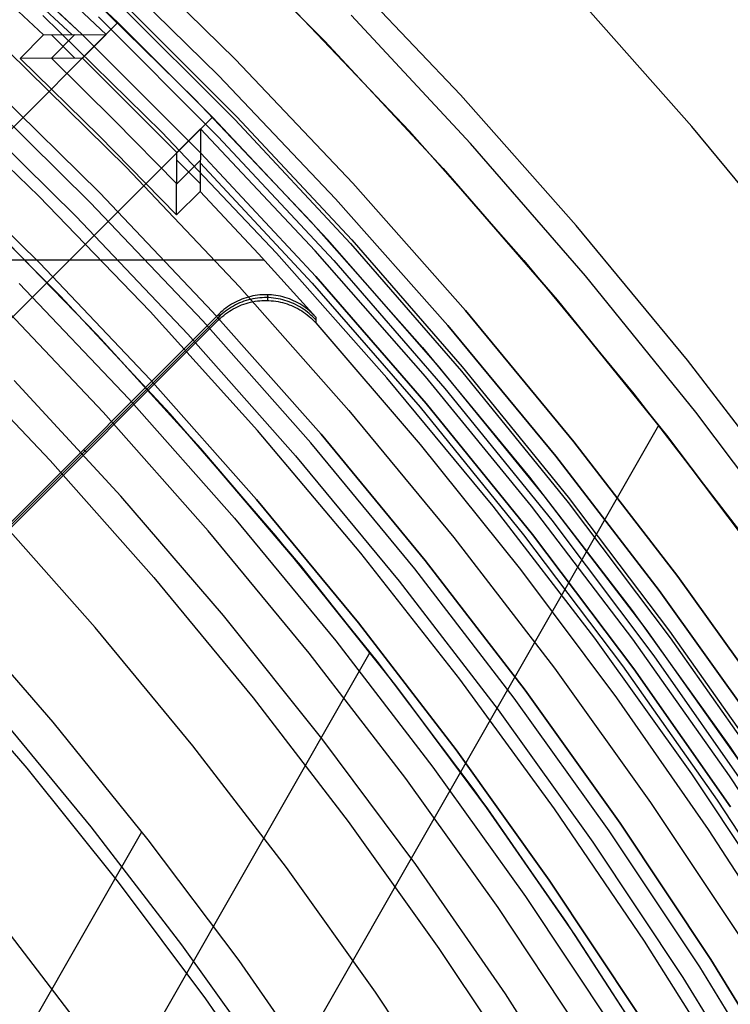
# Model space of a CAD drawing. Header units: millimetres. Extents: x 8929 to 10091, y -2708 to -1691.
# Tile 176 of 196: x 9559 to 9570, y -2021 to -2006. Entities that reach past the tile are written whole.
import ezdxf

# ---------------------------------------------------------------- set-up
doc = ezdxf.new("R2010")
doc.units = ezdxf.units.MM
for name, color, linetype in [('1', 7, 'Continuous'), ('COLOR EXT', 7, 'Continuous'), ('luz', 7, 'Continuous')]:
    doc.layers.add(name, color=color, linetype=linetype)

msp = doc.modelspace()

# ---------------------------------------------------------------- linework, layer by layer
at = {"layer": '1', "color": 7, "true_color": 0xffffff}
for p, q in [((9562.136, -2004.228, 46.606), (9563.977, -2006.074, 46.606)), ((9563.977, -2006.074, 34.804), (9562.136, -2004.228, 34.804)), ((9563.977, -2006.074, 40.705), (9562.136, -2004.228, 40.705)), ((9566.012, -2006.881, 71.704), (9564.21, -2004.983, 71.704)), ((9569.48, -2007.357, 69.704), (9567.693, -2005.339, 69.704)), ((9566.166, -2007.61, 65.998), (9564.377, -2005.688, 65.998)), ((9563.977, -2006.074, 46.606), (9565.753, -2007.982, 46.606)), ((9565.753, -2007.982, 34.804), (9563.977, -2006.074, 34.804)), ((9565.753, -2007.982, 40.705), (9563.977, -2006.074, 40.705)), ((9567.747, -2008.839, 71.704), (9566.012, -2006.881, 71.704)), ((9571.197, -2009.435, 69.704), (9569.48, -2007.357, 69.704)), ((9559.713, -2009.403, 46.153), (9558.002, -2007.721, 46.153)), ((9558.002, -2007.721, 53.153), (9559.713, -2009.403, 53.153)), ((9559.713, -2009.403, 49.653), (9558.002, -2007.721, 49.653)), ((9567.887, -2009.594, 65.998), (9566.166, -2007.61, 65.998)), ((9565.753, -2007.982, 46.606), (9567.462, -2009.95, 46.606)), ((9567.462, -2009.95, 34.804), (9565.753, -2007.982, 34.804)), ((9567.462, -2009.95, 40.705), (9565.753, -2007.982, 40.705)), ((9560.017, -2009.89, 42.804), (9558.311, -2008.181, 42.804)), ((9560.017, -2009.89, 51.854), (9558.311, -2008.181, 51.854)), ((9560.571, -2010.475, 59.909), (9558.966, -2008.826, 59.909)), ((9560.572, -2010.474, 60.904), (9558.967, -2008.825, 60.904)), ((9560.572, -2010.474, 60.406), (9558.967, -2008.825, 60.406)), ((9569.414, -2010.857, 71.704), (9567.747, -2008.839, 71.704)), ((9561.365, -2011.143, 46.153), (9559.713, -2009.403, 46.153)), ((9559.713, -2009.403, 53.153), (9561.365, -2011.143, 53.153)), ((9561.365, -2011.143, 49.653), (9559.713, -2009.403, 49.653)), ((9569.539, -2011.635, 65.998), (9567.887, -2009.594, 65.998)), ((9559.405, -2009.706, 138.188), (9561.047, -2011.435, 138.188)), ((9561.663, -2011.659, 42.804), (9560.017, -2009.89, 42.804)), ((9561.663, -2011.659, 51.854), (9560.017, -2009.89, 51.854)), ((9567.462, -2009.95, 46.606), (9569.101, -2011.977, 46.606)), ((9569.101, -2011.977, 34.804), (9567.462, -2009.95, 34.804)), ((9569.101, -2011.977, 40.705), (9567.462, -2009.95, 40.705)), ((9562.121, -2012.176, 59.909), (9560.571, -2010.475, 59.909)), ((9562.122, -2012.175, 60.904), (9560.572, -2010.474, 60.904)), ((9562.122, -2012.175, 60.406), (9560.572, -2010.474, 60.406)), ((9571.01, -2012.931, 71.704), (9569.414, -2010.857, 71.704)), ((9560.925, -2012.893, 44.653), (9559.328, -2011.161, 44.653)), ((9560.925, -2012.893, 44.653), (9559.328, -2011.161, 44.653)), ((9562.956, -2012.939, 46.153), (9561.365, -2011.143, 46.153)), ((9561.365, -2011.143, 53.153), (9562.956, -2012.939, 53.153)), ((9562.956, -2012.939, 49.653), (9561.365, -2011.143, 49.653)), ((9561.047, -2011.435, 138.188), (9562.628, -2013.219, 138.188)), ((9563.246, -2013.483, 42.804), (9561.663, -2011.659, 42.804)), ((9563.246, -2013.483, 51.854), (9561.663, -2011.659, 51.854)), ((9571.118, -2013.733, 65.998), (9569.539, -2011.635, 65.998)), ((9554.978, -2036.341, 34.804), (9568.983, -2011.827, 34.804)), ((9569.101, -2011.977, 46.606), (9570.669, -2014.059, 46.606)), ((9570.669, -2014.059, 34.804), (9569.101, -2011.977, 34.804)), ((9570.669, -2014.059, 40.705), (9569.101, -2011.977, 40.705)), ((9563.614, -2013.927, 59.909), (9562.121, -2012.176, 59.909)), ((9563.615, -2013.926, 60.904), (9562.122, -2012.175, 60.904)), ((9563.615, -2013.926, 60.406), (9562.122, -2012.175, 60.406)), ((9562.462, -2014.679, 44.653), (9560.925, -2012.893, 44.653)), ((9562.462, -2014.679, 44.653), (9560.925, -2012.893, 44.653)), ((9564.484, -2014.788, 46.153), (9562.956, -2012.939, 46.153)), ((9562.956, -2012.939, 53.153), (9564.484, -2014.788, 53.153)), ((9564.484, -2014.788, 49.653), (9562.956, -2012.939, 49.653)), ((9562.628, -2013.219, 138.188), (9564.147, -2015.057, 138.188)), ((9564.765, -2015.361, 42.804), (9563.246, -2013.483, 42.804)), ((9564.765, -2015.361, 51.854), (9563.246, -2013.483, 51.854)), ((9565.047, -2015.727, 59.909), (9563.614, -2013.927, 59.909)), ((9565.048, -2015.726, 60.904), (9563.615, -2013.926, 60.904)), ((9565.048, -2015.726, 60.406), (9563.615, -2013.926, 60.406)), ((9559.912, -2016.277, 76.403), (9558.428, -2014.567, 76.403)), ((9563.935, -2016.518, 44.653), (9562.462, -2014.679, 44.653)), ((9563.935, -2016.518, 44.653), (9562.462, -2014.679, 44.653)), ((9565.948, -2016.69, 46.153), (9564.484, -2014.788, 46.153)), ((9564.484, -2014.788, 53.153), (9565.948, -2016.69, 53.153)), ((9565.948, -2016.69, 49.653), (9564.484, -2014.788, 49.653)), ((9564.147, -2015.057, 138.188), (9565.601, -2016.947, 138.188)), ((9553.85, -2034.15, 42.804), (9564.661, -2015.228, 42.804)), ((9558.092, -2015.308, 65.998), (9559.516, -2016.965, 65.998)), ((9566.218, -2017.291, 42.804), (9564.765, -2015.361, 42.804)), ((9566.218, -2017.291, 51.854), (9564.765, -2015.361, 51.854)), ((9566.421, -2017.573, 59.909), (9565.047, -2015.727, 59.909)), ((9566.422, -2017.573, 60.904), (9565.048, -2015.726, 60.904)), ((9566.422, -2017.573, 60.406), (9565.048, -2015.726, 60.406)), ((9561.336, -2018.037, 76.403), (9559.912, -2016.277, 76.403)), ((9565.344, -2018.406, 44.653), (9563.935, -2016.518, 44.653)), ((9565.344, -2018.406, 44.653), (9563.935, -2016.518, 44.653)), ((9567.344, -2018.64, 46.153), (9565.948, -2016.69, 46.153)), ((9565.948, -2016.69, 53.153), (9567.344, -2018.64, 53.153)), ((9567.344, -2018.64, 49.653), (9565.948, -2016.69, 49.653)), ((9559.516, -2016.965, 65.998), (9560.884, -2018.669, 65.998)), ((9565.601, -2016.947, 138.188), (9566.989, -2018.886, 138.188)), ((9567.603, -2019.27, 42.804), (9566.218, -2017.291, 42.804)), ((9567.603, -2019.27, 51.854), (9566.218, -2017.291, 51.854)), ((9567.733, -2019.464, 59.909), (9566.421, -2017.573, 59.909)), ((9567.733, -2019.464, 60.904), (9566.422, -2017.573, 60.904)), ((9567.733, -2019.464, 60.406), (9566.422, -2017.573, 60.406)), ((9552.909, -2032.503, 76.403), (9561.242, -2017.917, 76.403)), ((9562.698, -2019.846, 76.403), (9561.336, -2018.037, 76.403)), ((9566.687, -2020.342, 44.653), (9565.344, -2018.406, 44.653)), ((9566.687, -2020.342, 44.653), (9565.344, -2018.406, 44.653)), ((9568.673, -2020.638, 46.153), (9567.344, -2018.64, 46.153)), ((9567.344, -2018.64, 53.153), (9568.673, -2020.638, 53.153)), ((9568.673, -2020.638, 49.653), (9567.344, -2018.64, 49.653)), ((9560.884, -2018.669, 65.998), (9562.193, -2020.418, 65.998)), ((9566.989, -2018.886, 138.188), (9568.309, -2020.871, 138.188)), ((9568.918, -2021.296, 42.804), (9567.603, -2019.27, 42.804)), ((9568.918, -2021.296, 51.854), (9567.603, -2019.27, 51.854)), ((9568.981, -2021.397, 60.904), (9567.733, -2019.464, 60.904)), ((9568.981, -2021.397, 59.909), (9567.733, -2019.464, 59.909)), ((9568.981, -2021.397, 60.406), (9567.733, -2019.464, 60.406)), ((9563.996, -2021.701, 76.403), (9562.698, -2019.846, 76.403)), ((9567.962, -2022.323, 44.653), (9566.687, -2020.342, 44.653)), ((9567.962, -2022.323, 44.653), (9566.687, -2020.342, 44.653)), ((9562.193, -2020.418, 65.998), (9563.441, -2022.211, 65.998))]:
    msp.add_line(p, q, dxfattribs=at)
at = {"layer": 'COLOR EXT', "color": 30, "true_color": 0xff8d00}
for p, q in [((9560.883, -2005.8, 21.604), (9559.05, -2004.077, 21.604)), ((9558.395, -2004.304, -4.596), (9560.196, -2005.981, -4.596)), ((9560.706, -2005.976, -28.696), (9558.88, -2004.26, -28.696)), ((9560.826, -2004.566, -28.696), (9562.645, -2006.354, -28.696)), ((9562.645, -2006.354, -30.696), (9560.826, -2004.566, -30.696)), ((9560.826, -2004.566, -29.696), (9562.645, -2006.354, -29.696)), ((9558.836, -2005.109, 15.504), (9559.77, -2005.985, 15.504)), ((9560.241, -2005.183, 34.804), (9562.038, -2006.949, 34.804)), ((9560.241, -2005.183, 28.204), (9562.038, -2006.949, 28.204)), ((9563.465, -2005.547, 34.804), (9565.248, -2007.425, 34.804)), ((9563.465, -2005.547, -30.696), (9565.248, -2007.425, -30.696)), ((9563.465, -2005.547, 2.054), (9565.248, -2007.425, 2.054)), ((9560.883, -2005.8, 25.604), (9534.012, -2032.67, 25.604)), ((9534.012, -2032.67, 21.604), (9560.883, -2005.8, 21.604)), ((9534.012, -2032.67, 23.604), (9560.883, -2005.8, 23.604)), ((9560.883, -2005.8, 25.604), (9560.883, -2005.8, 21.604)), ((9562.297, -2007.214, 25.604), (9560.883, -2005.8, 25.604)), ((9559.77, -2005.985, 15.504), (9559.416, -2006.339, 15.504)), ((9559.77, -2005.985, 15.504), (9560.706, -2005.976, -28.696)), ((9560.239, -2005.98, -6.596), (9559.885, -2006.334, -6.596)), ((9560.235, -2006.331, -23.117), (9559.887, -2005.984, 9.974)), ((9560.352, -2006.33, -28.696), (9560.706, -2005.976, -28.696)), ((9560.352, -2006.33, -28.696), (9559.416, -2006.339, 15.504)), ((9559.416, -2006.339, 15.504), (9560.601, -2007.496, 15.504)), ((9559.885, -2006.334, -6.596), (9560.833, -2007.264, -6.596)), ((9561.767, -2007.744, -28.696), (9560.352, -2006.33, -28.696)), ((9562.645, -2006.354, -28.696), (9564.4, -2008.202, -28.696)), ((9564.4, -2008.202, -30.696), (9562.645, -2006.354, -30.696)), ((9562.645, -2006.354, -29.696), (9564.4, -2008.202, -29.696)), ((9562.038, -2006.949, 34.804), (9563.774, -2008.777, 34.804)), ((9562.038, -2006.949, 28.204), (9563.774, -2008.777, 28.204)), ((9562.297, -2007.214, 21.604), (9535.426, -2034.085, 21.604)), ((9535.426, -2034.085, 25.604), (9562.297, -2007.214, 25.604)), ((9562.297, -2007.214, 23.604), (9535.426, -2034.085, 23.604)), ((9560.833, -2007.264, -6.596), (9561.763, -2008.212, -6.596)), ((9562.297, -2007.214, 21.604), (9562.297, -2007.214, 25.604)), ((9564.02, -2009.046, 21.604), (9562.297, -2007.214, 21.604)), ((9562.12, -2007.391, -28.696), (9561.767, -2007.744, -28.696)), ((9562.12, -2007.391, -28.696), (9562.112, -2008.327, 15.504)), ((9563.837, -2009.217, -28.696), (9562.12, -2007.391, -28.696)), ((9565.248, -2007.425, 34.804), (9566.964, -2009.363, 34.804)), ((9565.248, -2007.425, -30.696), (9566.964, -2009.363, -30.696)), ((9565.248, -2007.425, 2.054), (9566.964, -2009.363, 2.054)), ((9560.601, -2007.496, 15.504), (9561.758, -2008.68, 15.504)), ((9561.758, -2008.68, 15.504), (9561.767, -2007.744, -28.696)), ((9561.763, -2008.212, -6.596), (9562.117, -2007.858, -6.596)), ((9561.766, -2007.862, -23.117), (9562.113, -2008.209, 9.974)), ((9562.116, -2007.901, -4.596), (9563.793, -2009.702, -4.596)), ((9564.4, -2008.202, -28.696), (9566.091, -2010.111, -28.696)), ((9566.091, -2010.111, -30.696), (9564.4, -2008.202, -30.696)), ((9564.4, -2008.202, -29.696), (9566.091, -2010.111, -29.696)), ((9561.758, -2008.68, 15.504), (9562.112, -2008.327, 15.504)), ((9562.112, -2008.327, 15.504), (9562.988, -2009.26, 15.504)), ((9563.774, -2008.777, 34.804), (9565.445, -2010.663, 34.804)), ((9563.774, -2008.777, 28.204), (9565.445, -2010.663, 28.204)), ((9565.678, -2010.937, 21.604), (9564.02, -2009.046, 21.604)), ((9562.988, -2009.26, 15.504), (9563.847, -2010.209, 15.504)), ((9565.489, -2011.101, -28.696), (9563.837, -2009.217, -28.696)), ((9563.078, -2009.358, 15.504), (9554.275, -2009.358, 15.504)), ((9566.964, -2009.363, 34.804), (9568.613, -2011.359, 34.804)), ((9566.964, -2009.363, -30.696), (9568.613, -2011.359, -30.696)), ((9566.964, -2009.363, 2.054), (9568.613, -2011.359, 2.054)), ((9563.793, -2009.702, -4.596), (9565.408, -2011.559, -4.596)), ((9562.739, -2009.941, 15.504), (9562.707, -2009.955, 15.504)), ((9562.771, -2009.929, 15.504), (9562.739, -2009.941, 15.504)), ((9562.804, -2009.919, 15.504), (9562.771, -2009.929, 15.504)), ((9562.838, -2009.909, 15.504), (9562.804, -2009.919, 15.504)), ((9562.871, -2009.9, 15.504), (9562.838, -2009.909, 15.504)), ((9562.904, -2009.936, 17.506), (9562.87, -2009.944, 17.506)), ((9562.905, -2009.893, 15.504), (9562.871, -2009.9, 15.504)), ((9562.938, -2009.93, 17.506), (9562.904, -2009.936, 17.506)), ((9562.939, -2009.887, 15.504), (9562.905, -2009.893, 15.504)), ((9562.972, -2009.925, 17.507), (9562.938, -2009.93, 17.506)), ((9562.973, -2009.882, 15.504), (9562.939, -2009.887, 15.504)), ((9563.007, -2009.922, 17.507), (9562.972, -2009.925, 17.507)), ((9563.008, -2009.878, 15.504), (9562.973, -2009.882, 15.504)), ((9563.041, -2009.919, 17.507), (9563.007, -2009.922, 17.507)), ((9563.042, -2009.876, 15.504), (9563.008, -2009.878, 15.504)), ((9563.076, -2009.918, 17.507), (9563.041, -2009.919, 17.507)), ((9563.077, -2009.874, 15.504), (9563.042, -2009.876, 15.504)), ((9563.111, -2009.917, 17.507), (9563.076, -2009.918, 17.507)), ((9563.112, -2009.874, 15.504), (9563.077, -2009.874, 15.504)), ((9563.145, -2009.918, 17.507), (9563.111, -2009.917, 17.507)), ((9563.146, -2009.875, 15.504), (9563.112, -2009.874, 15.504)), ((9563.127, -2009.961, 19.504), (9563.129, -2009.874, 15.504)), ((9563.18, -2009.921, 17.507), (9563.145, -2009.918, 17.507)), ((9563.181, -2009.877, 15.504), (9563.146, -2009.875, 15.504)), ((9563.214, -2009.924, 17.507), (9563.18, -2009.921, 17.507)), ((9563.215, -2009.881, 15.504), (9563.181, -2009.877, 15.504)), ((9563.249, -2009.929, 17.507), (9563.214, -2009.924, 17.507)), ((9563.25, -2009.885, 15.504), (9563.215, -2009.881, 15.504)), ((9563.283, -2009.934, 17.507), (9563.249, -2009.929, 17.507)), ((9563.284, -2009.891, 15.504), (9563.25, -2009.885, 15.504)), ((9563.317, -2009.941, 17.506), (9563.283, -2009.934, 17.507)), ((9563.318, -2009.898, 15.504), (9563.284, -2009.891, 15.504)), ((9563.351, -2009.95, 17.506), (9563.317, -2009.941, 17.506)), ((9563.352, -2009.906, 15.504), (9563.318, -2009.898, 15.504)), ((9563.385, -2009.916, 15.504), (9563.352, -2009.906, 15.504)), ((9563.418, -2009.926, 15.504), (9563.385, -2009.916, 15.504)), ((9563.451, -2009.938, 15.504), (9563.418, -2009.926, 15.504)), ((9563.483, -2009.95, 15.504), (9563.451, -2009.938, 15.504)), ((9562.497, -2010.076, 15.504), (9562.47, -2010.097, 15.504)), ((9562.525, -2010.056, 15.504), (9562.497, -2010.076, 15.504)), ((9562.553, -2010.079, 17.503), (9562.524, -2010.099, 17.503)), ((9562.554, -2010.036, 15.504), (9562.525, -2010.056, 15.504)), ((9562.582, -2010.061, 17.503), (9562.553, -2010.079, 17.503)), ((9562.583, -2010.018, 15.504), (9562.554, -2010.036, 15.504)), ((9562.581, -2010.104, 19.504), (9562.611, -2010.087, 19.504)), ((9562.612, -2010.044, 17.504), (9562.582, -2010.061, 17.503)), ((9562.613, -2010, 15.504), (9562.583, -2010.018, 15.504)), ((9562.611, -2010.087, 19.504), (9562.642, -2010.07, 19.504)), ((9562.643, -2010.027, 17.504), (9562.612, -2010.044, 17.504)), ((9562.644, -2009.984, 15.504), (9562.613, -2010, 15.504)), ((9562.642, -2010.07, 19.504), (9562.673, -2010.055, 19.504)), ((9562.674, -2010.012, 17.505), (9562.643, -2010.027, 17.504)), ((9562.675, -2009.969, 15.504), (9562.644, -2009.984, 15.504)), ((9562.673, -2010.055, 19.504), (9562.704, -2010.041, 19.504)), ((9562.706, -2009.998, 17.505), (9562.674, -2010.012, 17.505)), ((9562.707, -2009.955, 15.504), (9562.675, -2009.969, 15.504)), ((9562.704, -2010.041, 19.504), (9562.736, -2010.028, 19.504)), ((9562.738, -2009.985, 17.505), (9562.706, -2009.998, 17.505)), ((9562.736, -2010.028, 19.504), (9562.769, -2010.016, 19.504)), ((9562.77, -2009.973, 17.505), (9562.738, -2009.985, 17.505)), ((9562.769, -2010.016, 19.504), (9562.802, -2010.005, 19.504)), ((9562.803, -2009.962, 17.506), (9562.77, -2009.973, 17.505)), ((9562.802, -2010.005, 19.504), (9562.835, -2009.995, 19.504)), ((9562.836, -2009.952, 17.506), (9562.803, -2009.962, 17.506)), ((9562.835, -2009.995, 19.504), (9562.869, -2009.987, 19.504)), ((9562.87, -2009.944, 17.506), (9562.836, -2009.952, 17.506)), ((9562.869, -2009.987, 19.504), (9562.903, -2009.98, 19.504)), ((9562.903, -2009.98, 19.504), (9562.937, -2009.973, 19.504)), ((9562.937, -2009.973, 19.504), (9562.971, -2009.968, 19.504)), ((9562.971, -2009.968, 19.504), (9563.006, -2009.965, 19.504)), ((9563.006, -2009.965, 19.504), (9563.04, -2009.962, 19.504)), ((9563.04, -2009.962, 19.504), (9563.075, -2009.961, 19.504)), ((9563.075, -2009.961, 19.504), (9563.11, -2009.961, 19.504)), ((9563.11, -2009.961, 19.504), (9563.144, -2009.962, 19.504)), ((9563.144, -2009.962, 19.504), (9563.179, -2009.964, 19.504)), ((9563.179, -2009.964, 19.504), (9563.213, -2009.967, 19.504)), ((9563.213, -2009.967, 19.504), (9563.248, -2009.972, 19.504)), ((9563.248, -2009.972, 19.504), (9563.282, -2009.978, 19.504)), ((9563.282, -2009.978, 19.504), (9563.316, -2009.985, 19.504)), ((9563.316, -2009.985, 19.504), (9563.35, -2009.993, 19.504)), ((9563.35, -2009.993, 19.504), (9563.383, -2010.002, 19.504)), ((9563.384, -2009.959, 17.506), (9563.351, -2009.95, 17.506)), ((9563.383, -2010.002, 19.504), (9563.416, -2010.013, 19.504)), ((9563.417, -2009.969, 17.506), (9563.384, -2009.959, 17.506)), ((9563.416, -2010.013, 19.504), (9563.449, -2010.024, 19.504)), ((9563.45, -2009.981, 17.506), (9563.417, -2009.969, 17.506)), ((9563.449, -2010.024, 19.504), (9563.481, -2010.037, 19.504)), ((9563.482, -2009.994, 17.505), (9563.45, -2009.981, 17.506)), ((9563.481, -2010.037, 19.504), (9563.513, -2010.051, 19.504)), ((9563.514, -2010.008, 17.505), (9563.482, -2009.994, 17.505)), ((9563.515, -2009.964, 15.504), (9563.483, -2009.95, 15.504)), ((9563.513, -2010.051, 19.504), (9563.544, -2010.066, 19.504)), ((9563.545, -2010.022, 17.505), (9563.514, -2010.008, 17.505)), ((9563.546, -2009.979, 15.504), (9563.515, -2009.964, 15.504)), ((9563.544, -2010.066, 19.504), (9563.575, -2010.082, 19.504)), ((9563.576, -2010.039, 17.505), (9563.545, -2010.022, 17.505)), ((9563.577, -2009.995, 15.504), (9563.546, -2009.979, 15.504)), ((9563.575, -2010.082, 19.504), (9563.605, -2010.099, 19.504)), ((9563.606, -2010.056, 17.504), (9563.576, -2010.039, 17.505)), ((9563.607, -2010.012, 15.504), (9563.577, -2009.995, 15.504)), ((9563.636, -2010.074, 17.504), (9563.606, -2010.056, 17.504)), ((9563.637, -2010.03, 15.504), (9563.607, -2010.012, 15.504)), ((9563.664, -2010.093, 17.503), (9563.636, -2010.074, 17.504)), ((9563.665, -2010.049, 15.504), (9563.637, -2010.03, 15.504)), ((9563.694, -2010.069, 15.504), (9563.665, -2010.049, 15.504)), ((9563.721, -2010.091, 15.504), (9563.694, -2010.069, 15.504)), ((9558.387, -2014.215, 17.504), (9562.392, -2010.21, 17.504)), ((9562.393, -2010.167, 15.504), (9558.388, -2014.172, 15.504)), ((9562.393, -2010.167, 15.504), (9562.39, -2010.253, 19.504)), ((9562.39, -2010.253, 19.504), (9562.415, -2010.229, 19.504)), ((9562.416, -2010.186, 17.501), (9562.392, -2010.21, 17.5)), ((9562.418, -2010.143, 15.504), (9562.393, -2010.167, 15.504)), ((9562.415, -2010.229, 19.504), (9562.441, -2010.206, 19.504)), ((9562.442, -2010.163, 17.501), (9562.416, -2010.186, 17.501)), ((9562.443, -2010.12, 15.504), (9562.418, -2010.143, 15.504)), ((9562.441, -2010.206, 19.504), (9562.468, -2010.184, 19.504)), ((9562.469, -2010.14, 17.502), (9562.442, -2010.163, 17.501)), ((9562.47, -2010.097, 15.504), (9562.443, -2010.12, 15.504)), ((9562.468, -2010.184, 19.504), (9562.495, -2010.162, 19.504)), ((9562.496, -2010.119, 17.502), (9562.469, -2010.14, 17.502)), ((9562.495, -2010.162, 19.504), (9562.523, -2010.142, 19.504)), ((9562.524, -2010.099, 17.503), (9562.496, -2010.119, 17.502)), ((9562.523, -2010.142, 19.504), (9562.552, -2010.123, 19.504)), ((9562.552, -2010.123, 19.504), (9562.581, -2010.104, 19.504)), ((9563.605, -2010.099, 19.504), (9563.635, -2010.117, 19.504)), ((9563.635, -2010.117, 19.504), (9563.664, -2010.136, 19.504)), ((9563.693, -2010.113, 17.503), (9563.664, -2010.093, 17.503)), ((9563.664, -2010.136, 19.504), (9563.692, -2010.156, 19.504)), ((9563.692, -2010.156, 19.504), (9563.719, -2010.177, 19.504)), ((9563.72, -2010.134, 17.503), (9563.693, -2010.113, 17.503)), ((9563.719, -2010.177, 19.504), (9563.746, -2010.2, 19.504)), ((9563.747, -2010.156, 17.502), (9563.72, -2010.134, 17.503)), ((9563.748, -2010.113, 15.504), (9563.721, -2010.091, 15.504)), ((9563.746, -2010.2, 19.504), (9563.772, -2010.222, 19.504)), ((9563.773, -2010.179, 17.502), (9563.747, -2010.156, 17.502)), ((9563.774, -2010.135, 15.504), (9563.748, -2010.113, 15.504)), ((9563.772, -2010.222, 19.504), (9563.797, -2010.246, 19.504)), ((9563.798, -2010.203, 17.501), (9563.773, -2010.179, 17.502)), ((9563.799, -2010.159, 15.504), (9563.774, -2010.135, 15.504)), ((9563.823, -2010.227, 17.501), (9563.798, -2010.203, 17.501)), ((9563.824, -2010.184, 15.504), (9563.799, -2010.159, 15.504)), ((9563.846, -2010.253, 17.5), (9563.823, -2010.227, 17.501)), ((9563.847, -2010.209, 15.504), (9563.824, -2010.184, 15.504)), ((9563.847, -2010.209, 15.504), (9563.845, -2010.297, 19.504)), ((9566.091, -2010.111, -28.696), (9567.714, -2012.076, -28.696)), ((9567.714, -2012.076, -30.696), (9566.091, -2010.111, -30.696)), ((9566.091, -2010.111, -29.696), (9567.714, -2012.076, -29.696)), ((9558.386, -2014.257, 19.504), (9562.39, -2010.253, 19.504)), ((9563.797, -2010.246, 19.504), (9563.822, -2010.271, 19.504)), ((9563.822, -2010.271, 19.504), (9563.845, -2010.297, 19.504)), ((9563.845, -2010.297, 19.504), (9565.409, -2012.118, 19.504)), ((9565.445, -2010.663, 34.804), (9567.05, -2012.606, 34.804)), ((9565.445, -2010.663, 28.204), (9567.05, -2012.606, 28.204)), ((9567.27, -2012.884, 21.604), (9565.678, -2010.937, 21.604)), ((9567.076, -2013.041, -28.696), (9565.489, -2011.101, -28.696)), ((9568.613, -2011.359, 34.804), (9570.192, -2013.411, 34.804)), ((9568.613, -2011.359, -30.696), (9570.192, -2013.411, -30.696)), ((9568.613, -2011.359, 2.054), (9570.192, -2013.411, 2.054)), ((9565.408, -2011.559, -4.596), (9566.958, -2013.47, -4.596)), ((9565.409, -2012.118, 19.504), (9566.911, -2013.991, 19.504)), ((9567.714, -2012.076, -28.696), (9569.269, -2014.096, -28.696)), ((9569.269, -2014.096, -30.696), (9567.714, -2012.076, -30.696)), ((9567.714, -2012.076, -29.696), (9569.269, -2014.096, -29.696)), ((9560.369, -2012.191, 15.504), (9560.41, -2012.233, 19.504)), ((9567.05, -2012.606, 34.804), (9568.587, -2014.603, 34.804)), ((9567.05, -2012.606, 28.204), (9568.587, -2014.603, 28.204)), ((9568.795, -2014.885, 21.604), (9567.27, -2012.884, 21.604)), ((9568.595, -2015.034, -28.696), (9567.076, -2013.041, -28.696)), ((9566.958, -2013.47, -4.596), (9568.443, -2015.432, -4.596)), ((9566.911, -2013.991, 19.504), (9568.35, -2015.913, 19.504)), ((9569.269, -2014.096, -28.696), (9570.753, -2016.169, -28.696)), ((9570.753, -2016.169, -30.696), (9569.269, -2014.096, -30.696)), ((9569.269, -2014.096, -29.696), (9570.753, -2016.169, -29.696)), ((9568.587, -2014.603, 34.804), (9570.054, -2016.652, 34.804)), ((9568.587, -2014.603, 28.204), (9570.054, -2016.652, 28.204)), ((9570.249, -2016.936, 21.604), (9568.795, -2014.885, 21.604)), ((9570.044, -2017.079, -28.696), (9568.595, -2015.034, -28.696)), ((9568.443, -2015.432, -4.596), (9569.86, -2017.444, -4.596)), ((9568.35, -2015.913, 19.504), (9569.724, -2017.882, 19.504)), ((9570.054, -2016.652, 34.804), (9571.449, -2018.75, 34.804)), ((9570.054, -2016.652, 28.204), (9571.449, -2018.75, 28.204)), ((9571.422, -2019.172, -28.696), (9570.044, -2017.079, -28.696)), ((9569.86, -2017.444, -4.596), (9571.208, -2019.503, -4.596)), ((9569.724, -2017.882, 19.504), (9571.032, -2019.896, 19.504))]:
    msp.add_line(p, q, dxfattribs=at)
at = {"layer": 'luz', "color": 7, "true_color": 0xffffff}
for p, q in [((9560.341, -2005.971, -26.44), (9558.496, -2004.25, -26.428)), ((9560.341, -2005.971, -24.44), (9558.496, -2004.25, -24.428)), ((9558.496, -2004.25, -27.428), (9560.341, -2005.971, -27.44)), ((9558.496, -2004.25, -25.428), (9560.341, -2005.971, -25.44)), ((9560.341, -2005.971, -23.196), (9558.496, -2004.25, -23.196)), ((9558.496, -2004.25, -28.896), (9560.341, -2005.971, -28.896)), ((9560.341, -2005.971, -23.94), (9558.496, -2004.25, -23.94)), ((9560.341, -2005.971, -25.946), (9558.496, -2004.25, -25.946)), ((9560.341, -2005.971, -28.052), (9558.496, -2004.25, -28.052)), ((9560.585, -2004.82, -30.696), (9562.395, -2006.599, -30.696)), ((9562.395, -2006.599, -28.896), (9560.585, -2004.82, -28.896)), ((9562.395, -2006.599, -29.796), (9560.585, -2004.82, -29.796)), ((9560.843, -2005.461, -26.853), (9562.636, -2007.253, -26.865)), ((9560.843, -2005.461, -24.853), (9562.636, -2007.253, -24.865)), ((9560.843, -2005.461, -27.027), (9562.636, -2007.253, -27.038)), ((9560.843, -2005.461, -25.027), (9562.636, -2007.253, -25.038)), ((9560.885, -2005.431, -26.94), (9562.666, -2007.212, -26.952)), ((9560.885, -2005.431, -24.94), (9562.666, -2007.212, -24.952)), ((9561.539, -2007.44, -30.696), (9559.759, -2005.691, -30.696)), ((9560.589, -2005.713, -26.647), (9562.384, -2007.508, -26.659)), ((9560.589, -2005.713, -24.647), (9562.384, -2007.508, -24.659)), ((9560.589, -2005.713, -27.233), (9562.384, -2007.508, -27.245)), ((9560.589, -2005.713, -25.233), (9562.384, -2007.508, -25.245)), ((9562.126, -2007.755, -26.452), (9560.341, -2005.971, -26.44)), ((9562.126, -2007.755, -24.452), (9560.341, -2005.971, -24.44)), ((9560.341, -2005.971, -27.44), (9562.126, -2007.755, -27.452)), ((9560.341, -2005.971, -25.44), (9562.126, -2007.755, -25.452)), ((9562.126, -2007.755, -23.196), (9560.341, -2005.971, -23.196)), ((9560.341, -2005.971, -28.896), (9562.126, -2007.755, -28.896)), ((9562.126, -2007.755, -23.94), (9560.341, -2005.971, -23.94)), ((9562.126, -2007.755, -25.946), (9560.341, -2005.971, -25.946)), ((9562.126, -2007.755, -28.052), (9560.341, -2005.971, -28.052)), ((9559.243, -2006.234, -31.218), (9561.004, -2007.966, -31.218)), ((9560.612, -2008.351, -25.957), (9558.864, -2006.633, -25.957)), ((9558.864, -2006.633, -23.196), (9560.612, -2008.351, -23.196)), ((9560.612, -2008.351, -24.577), (9558.864, -2006.633, -24.577)), ((9562.395, -2006.599, -30.696), (9564.142, -2008.439, -30.696)), ((9564.142, -2008.439, -28.896), (9562.395, -2006.599, -28.896)), ((9564.142, -2008.439, -29.796), (9562.395, -2006.599, -29.796)), ((9559.696, -2008.401, -26.421), (9557.969, -2006.732, -26.421)), ((9560.469, -2008.492, -30.696), (9558.726, -2006.778, -30.696)), ((9558.52, -2006.996, -26.457), (9560.255, -2008.702, -26.457)), ((9562.636, -2007.253, -26.865), (9564.366, -2009.107, -26.877)), ((9562.636, -2007.253, -24.865), (9564.366, -2009.107, -24.877)), ((9562.636, -2007.253, -27.038), (9564.366, -2009.107, -27.05)), ((9562.636, -2007.253, -25.038), (9564.366, -2009.107, -25.05)), ((9562.666, -2007.212, -26.952), (9564.384, -2009.053, -26.963)), ((9562.666, -2007.212, -24.952), (9564.384, -2009.053, -24.963)), ((9563.258, -2009.25, -30.696), (9561.539, -2007.44, -30.696)), ((9562.384, -2007.508, -26.659), (9564.116, -2009.364, -26.671)), ((9562.384, -2007.508, -24.659), (9564.116, -2009.364, -24.671)), ((9562.384, -2007.508, -27.245), (9564.116, -2009.364, -27.257)), ((9562.384, -2007.508, -25.245), (9564.116, -2009.364, -25.257)), ((9563.846, -2009.6, -26.464), (9562.126, -2007.755, -26.452)), ((9563.846, -2009.6, -24.464), (9562.126, -2007.755, -24.452)), ((9562.126, -2007.755, -27.452), (9563.846, -2009.6, -27.464)), ((9562.126, -2007.755, -25.452), (9563.846, -2009.6, -25.464)), ((9563.846, -2009.6, -23.196), (9562.126, -2007.755, -23.196)), ((9562.126, -2007.755, -28.896), (9563.846, -2009.6, -28.896)), ((9563.846, -2009.6, -23.94), (9562.126, -2007.755, -23.94)), ((9563.846, -2009.6, -25.946), (9562.126, -2007.755, -25.946)), ((9563.846, -2009.6, -28.052), (9562.126, -2007.755, -28.052)), ((9561.004, -2007.966, -31.218), (9562.705, -2009.757, -31.218)), ((9561.364, -2010.127, -26.421), (9559.696, -2008.401, -26.421)), ((9562.3, -2010.129, -25.957), (9560.612, -2008.351, -25.957)), ((9560.612, -2008.351, -23.196), (9562.3, -2010.129, -23.196)), ((9562.3, -2010.129, -24.577), (9560.612, -2008.351, -24.577)), ((9564.142, -2008.439, -30.696), (9565.825, -2010.338, -30.696)), ((9565.825, -2010.338, -28.896), (9564.142, -2008.439, -28.896)), ((9565.825, -2010.338, -29.796), (9564.142, -2008.439, -29.796)), ((9562.152, -2010.264, -30.696), (9560.469, -2008.492, -30.696)), ((9560.255, -2008.702, -26.457), (9561.931, -2010.467, -26.457)), ((9564.384, -2009.053, -26.963), (9566.039, -2010.952, -26.975)), ((9564.384, -2009.053, -24.963), (9566.039, -2010.952, -24.975)), ((9564.366, -2009.107, -26.877), (9566.03, -2011.019, -26.889)), ((9564.366, -2009.107, -24.877), (9566.03, -2011.019, -24.889)), ((9564.366, -2009.107, -27.05), (9566.03, -2011.019, -27.062)), ((9564.366, -2009.107, -25.05), (9566.03, -2011.019, -25.062)), ((9564.913, -2011.118, -30.696), (9563.258, -2009.25, -30.696)), ((9564.116, -2009.364, -26.671), (9565.781, -2011.28, -26.683)), ((9564.116, -2009.364, -24.671), (9565.781, -2011.28, -24.683)), ((9564.116, -2009.364, -27.257), (9565.781, -2011.28, -27.269)), ((9564.116, -2009.364, -25.257), (9565.781, -2011.28, -25.269)), ((9565.502, -2011.504, -26.476), (9563.846, -2009.6, -26.464)), ((9565.502, -2011.504, -24.476), (9563.846, -2009.6, -24.464)), ((9563.846, -2009.6, -27.464), (9565.502, -2011.504, -27.476)), ((9563.846, -2009.6, -25.464), (9565.502, -2011.504, -25.476)), ((9565.502, -2011.504, -23.196), (9563.846, -2009.6, -23.196)), ((9563.846, -2009.6, -28.896), (9565.502, -2011.504, -28.896)), ((9565.502, -2011.504, -23.94), (9563.846, -2009.6, -23.94)), ((9565.502, -2011.504, -25.946), (9563.846, -2009.6, -25.946)), ((9565.502, -2011.504, -28.052), (9563.846, -2009.6, -28.052)), ((9562.705, -2009.757, -31.218), (9564.343, -2011.606, -31.218)), ((9560.66, -2011.632, -29.289), (9559.026, -2009.911, -29.289)), ((9562.973, -2011.91, -26.421), (9561.364, -2010.127, -26.421)), ((9563.925, -2011.963, -25.957), (9562.3, -2010.129, -25.957)), ((9562.3, -2010.129, -23.196), (9563.925, -2011.963, -23.196)), ((9563.925, -2011.963, -24.577), (9562.3, -2010.129, -24.577)), ((9563.773, -2012.093, -30.696), (9562.152, -2010.264, -30.696)), ((9565.825, -2010.338, -30.696), (9567.441, -2012.294, -30.696)), ((9567.441, -2012.294, -28.896), (9565.825, -2010.338, -28.896)), ((9567.441, -2012.294, -29.796), (9565.825, -2010.338, -29.796)), ((9561.931, -2010.467, -26.457), (9563.545, -2012.288, -26.457)), ((9558.259, -2010.665, -29.575), (9559.868, -2012.359, -29.575)), ((9566.039, -2010.952, -26.975), (9567.627, -2012.907, -26.987)), ((9566.039, -2010.952, -24.975), (9567.627, -2012.907, -24.987)), ((9566.502, -2013.042, -30.696), (9564.913, -2011.118, -30.696)), ((9566.03, -2011.019, -26.889), (9567.627, -2012.988, -26.901)), ((9566.03, -2011.019, -24.889), (9567.627, -2012.988, -24.901)), ((9566.03, -2011.019, -27.062), (9567.627, -2012.988, -27.074)), ((9566.03, -2011.019, -25.062), (9567.627, -2012.988, -25.074)), ((9565.781, -2011.28, -26.683), (9567.38, -2013.253, -26.694)), ((9565.781, -2011.28, -24.683), (9567.38, -2013.253, -24.694)), ((9565.781, -2011.28, -27.269), (9567.38, -2013.253, -27.281)), ((9565.781, -2011.28, -25.269), (9567.38, -2013.253, -25.281)), ((9567.091, -2013.464, -26.489), (9565.502, -2011.504, -26.476)), ((9567.091, -2013.464, -24.489), (9565.502, -2011.504, -24.476)), ((9565.502, -2011.504, -27.476), (9567.091, -2013.464, -27.489)), ((9565.502, -2011.504, -25.476), (9567.091, -2013.464, -25.489)), ((9567.091, -2013.465, -23.196), (9565.502, -2011.504, -23.196)), ((9565.502, -2011.504, -28.896), (9567.091, -2013.465, -28.896)), ((9567.091, -2013.465, -23.94), (9565.502, -2011.504, -23.94)), ((9567.091, -2013.465, -25.946), (9565.502, -2011.504, -25.946)), ((9567.091, -2013.465, -28.052), (9565.502, -2011.504, -28.052)), ((9562.235, -2013.409, -29.289), (9560.66, -2011.632, -29.289)), ((9564.343, -2011.606, -31.218), (9565.916, -2013.51, -31.218)), ((9564.52, -2013.746, -26.421), (9562.973, -2011.91, -26.421)), ((9565.486, -2013.853, -25.957), (9563.925, -2011.963, -25.957)), ((9563.925, -2011.963, -23.196), (9565.486, -2013.853, -23.196)), ((9565.486, -2013.853, -24.577), (9563.925, -2011.963, -24.577)), ((9565.33, -2013.978, -30.696), (9563.773, -2012.093, -30.696)), ((9563.545, -2012.288, -26.457), (9565.095, -2014.165, -26.457)), ((9567.441, -2012.294, -30.696), (9568.988, -2014.305, -30.696)), ((9568.988, -2014.305, -28.896), (9567.441, -2012.294, -28.896)), ((9568.988, -2014.305, -29.796), (9567.441, -2012.294, -29.796)), ((9559.868, -2012.359, -29.575), (9561.418, -2014.109, -29.575)), ((9567.627, -2012.907, -26.987), (9569.147, -2014.915, -26.998)), ((9567.627, -2012.907, -24.987), (9569.147, -2014.915, -24.998)), ((9567.627, -2012.988, -26.901), (9569.155, -2015.011, -26.912)), ((9567.627, -2012.988, -24.901), (9569.155, -2015.011, -24.912)), ((9567.627, -2012.988, -27.074), (9569.155, -2015.011, -27.085)), ((9567.627, -2012.988, -25.074), (9569.155, -2015.011, -25.085)), ((9560.542, -2014.858, -29.883), (9559.018, -2013.139, -29.883)), ((9568.025, -2015.02, -30.696), (9566.502, -2013.042, -30.696)), ((9567.38, -2013.253, -26.694), (9568.908, -2015.28, -26.706)), ((9567.38, -2013.253, -24.694), (9568.908, -2015.28, -24.706)), ((9567.38, -2013.253, -27.281), (9568.908, -2015.28, -27.293)), ((9567.38, -2013.253, -25.281), (9568.908, -2015.28, -25.293)), ((9563.747, -2015.24, -29.289), (9562.235, -2013.409, -29.289)), ((9568.61, -2015.479, -26.501), (9567.091, -2013.464, -26.489)), ((9568.61, -2015.479, -24.501), (9567.091, -2013.464, -24.489)), ((9567.091, -2013.464, -27.489), (9568.61, -2015.479, -27.501)), ((9567.091, -2013.464, -25.489), (9568.61, -2015.479, -25.501)), ((9568.61, -2015.479, -23.196), (9567.091, -2013.465, -23.196)), ((9567.091, -2013.465, -28.896), (9568.61, -2015.479, -28.896)), ((9568.61, -2015.479, -23.94), (9567.091, -2013.465, -23.94)), ((9568.61, -2015.479, -25.946), (9567.091, -2013.465, -25.946)), ((9568.61, -2015.479, -28.052), (9567.091, -2013.465, -28.052)), ((9565.916, -2013.51, -31.218), (9567.423, -2015.467, -31.218)), ((9566.003, -2015.634, -26.421), (9564.52, -2013.746, -26.421)), ((9566.981, -2015.795, -25.957), (9565.486, -2013.853, -25.957)), ((9565.486, -2013.853, -23.196), (9566.981, -2015.795, -23.196)), ((9566.981, -2015.795, -24.577), (9565.486, -2013.853, -24.577)), ((9566.82, -2015.915, -30.696), (9565.33, -2013.978, -30.696)), ((9561.418, -2014.109, -29.575), (9562.906, -2015.91, -29.575)), ((9565.095, -2014.165, -26.457), (9566.579, -2016.093, -26.457)), ((9568.988, -2014.305, -30.696), (9570.465, -2016.368, -30.696)), ((9570.465, -2016.368, -28.896), (9568.988, -2014.305, -28.896)), ((9570.465, -2016.368, -29.796), (9568.988, -2014.305, -29.796)), ((9562.005, -2016.629, -29.883), (9560.542, -2014.858, -29.883)), ((9569.147, -2014.915, -26.998), (9570.597, -2016.975, -27.01)), ((9569.147, -2014.915, -24.998), (9570.597, -2016.975, -25.01)), ((9569.478, -2017.05, -30.696), (9568.025, -2015.02, -30.696)), ((9569.155, -2015.011, -26.912), (9570.612, -2017.086, -26.924)), ((9569.155, -2015.011, -24.912), (9570.612, -2017.086, -24.924)), ((9569.155, -2015.011, -27.085), (9570.612, -2017.086, -27.097)), ((9569.155, -2015.011, -25.085), (9570.612, -2017.086, -25.097)), ((9565.195, -2017.121, -29.289), (9563.747, -2015.24, -29.289)), ((9568.908, -2015.28, -26.706), (9570.365, -2017.359, -26.718)), ((9568.908, -2015.28, -24.706), (9570.365, -2017.359, -24.718)), ((9568.908, -2015.28, -27.293), (9570.365, -2017.359, -27.305)), ((9568.908, -2015.28, -25.293), (9570.365, -2017.359, -25.305)), ((9567.423, -2015.467, -31.218), (9568.861, -2017.476, -31.218)), ((9570.058, -2017.545, -26.513), (9568.61, -2015.479, -26.501)), ((9570.058, -2017.545, -24.513), (9568.61, -2015.479, -24.501)), ((9568.61, -2015.479, -27.501), (9570.058, -2017.545, -27.513)), ((9568.61, -2015.479, -25.501), (9570.058, -2017.545, -25.513)), ((9570.058, -2017.545, -23.196), (9568.61, -2015.479, -23.196)), ((9568.61, -2015.479, -28.896), (9570.058, -2017.545, -28.896)), ((9570.058, -2017.545, -23.94), (9568.61, -2015.479, -23.94)), ((9570.058, -2017.545, -25.946), (9568.61, -2015.479, -25.946)), ((9570.058, -2017.545, -28.052), (9568.61, -2015.479, -28.052)), ((9567.421, -2017.572, -26.421), (9566.003, -2015.634, -26.421)), ((9568.408, -2017.788, -25.957), (9566.981, -2015.795, -25.957)), ((9566.981, -2015.795, -23.196), (9568.408, -2017.788, -23.196)), ((9568.408, -2017.788, -24.577), (9566.981, -2015.795, -24.577)), ((9562.906, -2015.91, -29.575), (9564.331, -2017.763, -29.575)), ((9568.243, -2017.902, -30.696), (9566.82, -2015.915, -30.696)), ((9560.482, -2017.843, -28.82), (9559.062, -2016.124, -28.82)), ((9566.579, -2016.093, -26.457), (9567.996, -2018.072, -26.457)), ((9563.406, -2018.45, -29.883), (9562.005, -2016.629, -29.883)), ((9566.577, -2019.052, -29.289), (9565.195, -2017.121, -29.289)), ((9570.86, -2019.128, -30.696), (9569.478, -2017.05, -30.696)), ((9568.772, -2019.557, -26.421), (9567.421, -2017.572, -26.421)), ((9568.861, -2017.476, -31.218), (9570.228, -2019.532, -31.218)), ((9561.842, -2019.611, -28.82), (9560.482, -2017.843, -28.82)), ((9564.331, -2017.763, -29.575), (9565.692, -2019.663, -29.575)), ((9569.597, -2019.937, -30.696), (9568.243, -2017.902, -30.696)), ((9569.765, -2019.829, -25.957), (9568.408, -2017.788, -25.957)), ((9568.408, -2017.788, -23.196), (9569.765, -2019.829, -23.196)), ((9569.765, -2019.829, -24.577), (9568.408, -2017.788, -24.577)), ((9567.996, -2018.072, -26.457), (9569.344, -2020.099, -26.457)), ((9564.743, -2020.318, -29.883), (9563.406, -2018.45, -29.883)), ((9560.279, -2020.771, -27.757), (9558.96, -2019.057, -27.757)), ((9567.892, -2021.029, -29.289), (9566.577, -2019.052, -29.289)), ((9563.141, -2021.424, -28.82), (9561.842, -2019.611, -28.82)), ((9565.692, -2019.663, -29.575), (9566.986, -2021.609, -29.575)), ((9570.054, -2021.586, -26.421), (9568.772, -2019.557, -26.421)), ((9570.879, -2022.018, -30.696), (9569.597, -2019.937, -30.696)), ((9571.051, -2021.916, -25.957), (9569.765, -2019.829, -25.957)), ((9569.765, -2019.829, -23.196), (9571.051, -2021.916, -23.196)), ((9571.051, -2021.916, -24.577), (9569.765, -2019.829, -24.577)), ((9569.344, -2020.099, -26.457), (9570.621, -2022.17, -26.457)), ((9566.015, -2022.231, -29.883), (9564.743, -2020.318, -29.883))]:
    msp.add_line(p, q, dxfattribs=at)

doc.saveas('drawing.dxf')
